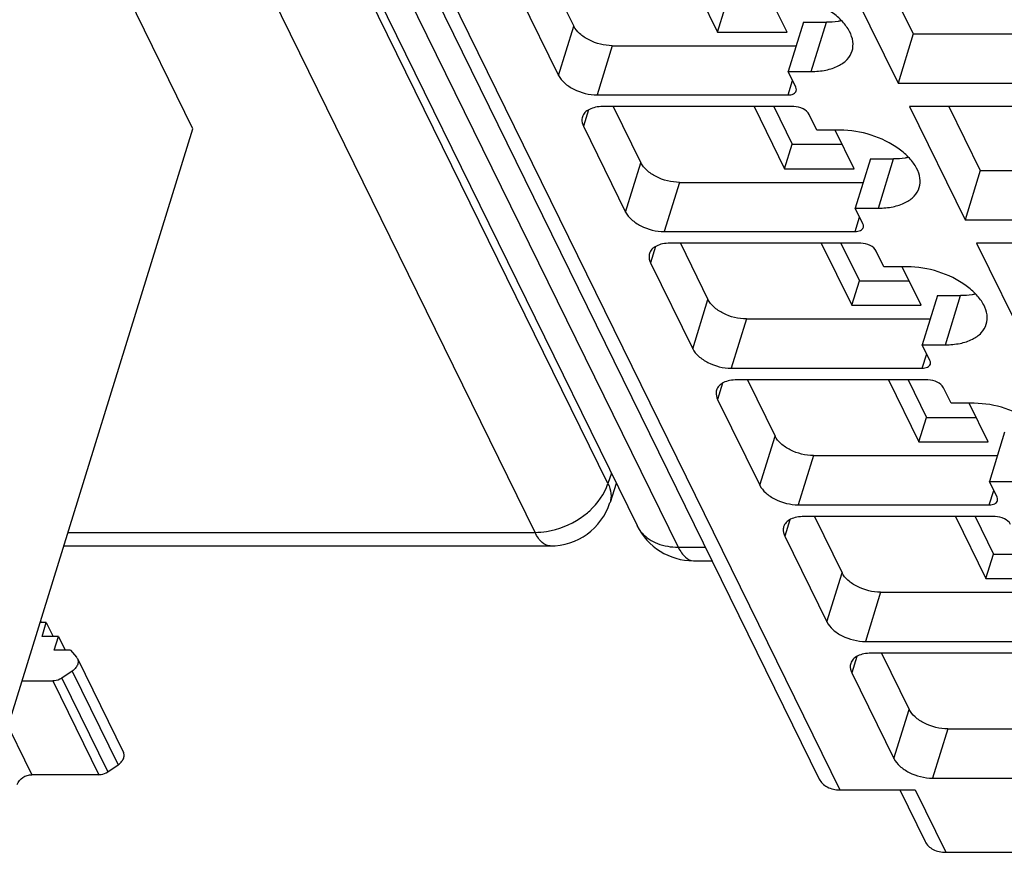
# Model space of a CAD drawing. Header units: millimetres. Extents: x 0 to 420, y 0 to 297.
# Tile 39 of 124: x 174.56 to 182.4, y 29.97 to 36.6. Entities that reach past the tile are written whole.
import ezdxf

# ---------------------------------------------------------------- set-up
doc = ezdxf.new("R2010")
doc.units = ezdxf.units.MM
doc.header["$LTSCALE"] = 23.1
doc.layers.get('0').update_dxf_attribs({"linetype": 'CONTINUOUS'})

msp = doc.modelspace()

# ---------------------------------------------------------------- linework, layer by layer
at = {"color": 9, "linetype": 'CONTINUOUS'}
for p, q in [((179.24281, 32.90243), (165.85693, 60.17999)), ((178.66228, 32.51402), (165.27639, 59.79161)), ((166.41585, 59.67393), (179.80174, 32.39635)), ((170.41147, 52.22081), (181.08794, 30.46446)), ((178.84944, 36.15219), (178.97047, 36.54385)), ((180.86052, 36.18327), (180.98155, 36.57493)), ((179.277, 36.38845), (179.15597, 35.99679)), ((180.67572, 35.99679), (180.71131, 36.11195)), ((179.08774, 35.87764), (179.04772, 35.74814)), ((179.38326, 35.06437), (179.5043, 35.45603)), ((181.39434, 35.09545), (181.51538, 35.48712)), ((179.81082, 35.30063), (179.68979, 34.90897)), ((181.20954, 34.90897), (181.24513, 35.02414)), ((179.62156, 34.78983), (179.58154, 34.66032)), ((181.92817, 34.00763), (182.0492, 34.3993)), ((179.91709, 33.97655), (180.03812, 34.36822)), ((180.34464, 34.21281), (180.22361, 33.82115)), ((181.74336, 33.82115), (181.77895, 33.93632)), ((180.15538, 33.70201), (180.11536, 33.57251)), ((180.45091, 32.88874), (180.57194, 33.2804)), ((180.87847, 33.125), (180.75743, 32.73333)), ((179.26944, 32.9844), (179.24281, 32.90243)), ((182.27719, 32.73333), (182.31278, 32.8485)), ((180.68921, 32.61419), (180.64919, 32.48469)), ((174.94593, 32.51402), (178.66228, 32.51402)), ((179.80174, 32.39635), (180.01804, 32.39635)), ((180.98473, 31.80092), (181.10577, 32.19258)), ((181.41229, 32.03718), (181.29126, 31.64552)), ((181.22303, 31.52637), (181.18301, 31.39687)), ((174.89656, 31.35417), (175.26261, 30.60824)), ((174.97878, 31.40954), (175.34483, 30.66361)), ((174.82434, 31.33122), (175.19039, 30.58529)), ((174.42189, 31.06674), (174.65815, 30.58529)), ((181.51856, 30.7131), (181.63959, 31.10476)), ((181.94611, 30.94936), (181.82508, 30.5577)), ((181.68663, 30.46446), (181.93066, 29.96717))]:
    msp.add_line(p, q, dxfattribs=at)
at = {"color": 7, "linetype": 'CONTINUOUS'}
for p, q in [((166.08801, 59.84532), (179.47391, 32.56774)), ((175.93898, 35.72753), (166.33016, 55.30825)), ((170.24755, 52.3065), (180.92402, 30.55015)), ((178.75087, 36.99136), (178.97047, 36.54385)), ((179.8724, 36.99136), (180.11488, 36.49723)), ((181.10871, 36.99136), (181.55102, 36.09003)), ((181.42194, 36.99136), (181.67205, 36.48169)), ((178.51389, 36.83596), (178.84944, 36.15219)), ((180.66752, 36.49723), (180.51655, 36.80488)), ((180.11488, 36.49723), (180.1754, 36.69306)), ((180.79734, 36.57493), (180.67631, 36.18327)), ((180.79734, 36.57493), (180.98155, 36.57493)), ((180.11488, 36.49723), (180.66752, 36.49723)), ((181.67205, 36.48169), (181.55102, 36.09003)), ((181.67205, 36.48169), (182.69436, 36.48169)), ((179.277, 36.38845), (180.73971, 36.38845)), ((180.67631, 36.18327), (180.86052, 36.18327)), ((180.73732, 36.05895), (180.67631, 36.18327)), ((181.55102, 36.09003), (182.88656, 36.09003)), ((179.15597, 35.99679), (180.67572, 35.99679)), ((180.72147, 35.90354), (179.20172, 35.90354)), ((179.28469, 35.90354), (179.5043, 35.45603)), ((180.40622, 35.90354), (180.64871, 35.40941)), ((180.56284, 35.90354), (180.70922, 35.60525)), ((182.97807, 35.90354), (181.64253, 35.90354)), ((181.64253, 35.90354), (182.08484, 35.00221)), ((181.95577, 35.90354), (182.20588, 35.39387)), ((180.90509, 35.71706), (180.84408, 35.84138)), ((179.04772, 35.74814), (179.38326, 35.06437)), ((174.49868, 31.06674), (175.93898, 35.72753)), ((181.0893, 35.71706), (180.90509, 35.71706)), ((181.20134, 35.40941), (181.05037, 35.71706)), ((180.64871, 35.40941), (180.70922, 35.60525)), ((180.70922, 35.60525), (181.10524, 35.60525)), ((181.33117, 35.48712), (181.21013, 35.09545)), ((181.33117, 35.48712), (181.51538, 35.48712)), ((180.64871, 35.40941), (181.20134, 35.40941)), ((182.20588, 35.39387), (182.08484, 35.00221)), ((182.20588, 35.39387), (183.22818, 35.39387)), ((179.81082, 35.30063), (181.27354, 35.30063)), ((181.21013, 35.09545), (181.39434, 35.09545)), ((181.27114, 34.97113), (181.21013, 35.09545)), ((182.08484, 35.00221), (183.42038, 35.00221)), ((179.68979, 34.90897), (181.20954, 34.90897)), ((181.2553, 34.81573), (179.73554, 34.81573)), ((179.81851, 34.81573), (180.03812, 34.36822)), ((180.94005, 34.81573), (181.18253, 34.3216)), ((181.09666, 34.81573), (181.24305, 34.51743)), ((183.51189, 34.81573), (182.17636, 34.81573)), ((182.17636, 34.81573), (182.61867, 33.91439)), ((181.43891, 34.62924), (181.37791, 34.75357)), ((179.58154, 34.66032), (179.91709, 33.97655)), ((181.62313, 34.62924), (181.43891, 34.62924)), ((181.73517, 34.3216), (181.5842, 34.62924)), ((181.18253, 34.3216), (181.24305, 34.51743)), ((181.24305, 34.51743), (181.63907, 34.51743)), ((181.86499, 34.3993), (181.74396, 34.00763)), ((181.86499, 34.3993), (182.0492, 34.3993)), ((181.18253, 34.3216), (181.73517, 34.3216)), ((180.34464, 34.21281), (181.80736, 34.21281)), ((181.74396, 34.00763), (181.92817, 34.00763)), ((181.80496, 33.88331), (181.74396, 34.00763)), ((180.22361, 33.82115), (181.74336, 33.82115)), ((181.78912, 33.72791), (180.26937, 33.72791)), ((180.35234, 33.72791), (180.57194, 33.2804)), ((181.47387, 33.72791), (181.71635, 33.23378)), ((181.63049, 33.72791), (181.77687, 33.42961)), ((181.97274, 33.54143), (181.91173, 33.66575)), ((180.11536, 33.57251), (180.45091, 32.88874)), ((182.15695, 33.54143), (181.97274, 33.54143)), ((182.26899, 33.23378), (182.11802, 33.54143)), ((181.71635, 33.23378), (181.77687, 33.42961)), ((181.77687, 33.42961), (182.17289, 33.42961)), ((182.39881, 33.31148), (182.27778, 32.91982)), ((181.71635, 33.23378), (182.26899, 33.23378)), ((180.87847, 33.125), (182.34118, 33.125)), ((182.27778, 32.91982), (182.46199, 32.91982)), ((182.33879, 32.79549), (182.27778, 32.91982)), ((179.30866, 32.90449), (179.25884, 32.75117)), ((180.75743, 32.73333), (182.27719, 32.73333)), ((182.32294, 32.64009), (180.80319, 32.64009)), ((180.88616, 32.64009), (181.10577, 32.19258)), ((182.00769, 32.64009), (182.25018, 32.14596)), ((182.16431, 32.64009), (182.31069, 32.34179)), ((180.64919, 32.48469), (180.98473, 31.80092)), ((174.91245, 32.40569), (178.78331, 32.40569)), ((179.92277, 32.28801), (180.0712, 32.28801)), ((182.25018, 32.14596), (182.31069, 32.34179)), ((182.31069, 32.34179), (182.70671, 32.34179)), ((182.25018, 32.14596), (182.80281, 32.14596)), ((181.41229, 32.03718), (182.87501, 32.03718)), ((174.77298, 31.79724), (174.72442, 31.79724)), ((174.72709, 31.80586), (174.73132, 31.79724)), ((174.73875, 31.68647), (174.77298, 31.79724)), ((174.77298, 31.79724), (174.82734, 31.68647)), ((174.86899, 31.68647), (174.73875, 31.68647)), ((174.83476, 31.5757), (174.86899, 31.68647)), ((174.86899, 31.68647), (174.92335, 31.5757)), ((181.29126, 31.64552), (182.81101, 31.64552)), ((174.96501, 31.5757), (174.83476, 31.5757)), ((174.96501, 31.5757), (175.01302, 31.52032)), ((175.02054, 31.50898), (175.38659, 30.76305)), ((182.85677, 31.55227), (181.33701, 31.55227)), ((181.41998, 31.55227), (181.63959, 31.10476)), ((174.97878, 31.40954), (174.89656, 31.35417)), ((181.18301, 31.39687), (181.51856, 30.7131)), ((174.58041, 31.33122), (174.82434, 31.33122)), ((181.94611, 30.94936), (183.40883, 30.94936)), ((175.26261, 30.60824), (175.34483, 30.66361)), ((175.19039, 30.58529), (174.65815, 30.58529)), ((181.82508, 30.5577), (183.34483, 30.5577)), ((181.08794, 30.46446), (181.68663, 30.46446)), ((181.56476, 30.46446), (181.76674, 30.05287)), ((181.93066, 29.96717), (186.67412, 29.96717))]:
    msp.add_line(p, q, dxfattribs=at)
for centre, radius, start, end in [((178.78331, 32.90569), 0.5, 269.996931, 341.969103), ((179.92277, 32.78801), 0.5, 206.035698, 270.002925), ((174.97285, 31.48551), 0.05315, 26.208935, 40.916258)]:
    msp.add_arc(centre, radius, start, end, dxfattribs=at)
for points, knots in [([(181.1857, 36.34645), (181.19307, 36.37033), (181.19648, 36.42515), (181.1669, 36.50697), (181.10819, 36.5859), (180.99212, 36.68593), (180.80576, 36.77551), (180.63903, 36.80488), (180.55548, 36.80488)], [0, 0, 0, 0, 0.0865133, 0.1832442, 0.2955517, 0.4236195, 0.7106903, 1, 1, 1, 1]), ([(179.277, 36.38845), (179.21344, 36.38845), (179.11841, 36.41288), (179.01837, 36.47786), (178.98158, 36.52122), (178.97047, 36.54385)], [0, 0, 0, 0, 0.5350166, 0.7877723, 1, 1, 1, 1]), ([(181.10188, 36.58683), (181.09243, 36.58483), (181.05271, 36.57766), (181.01224, 36.57493), (180.98155, 36.57493)], [0, 0, 0, 0, 0.2394712, 1, 1, 1, 1]), ([(180.86052, 36.18327), (180.89966, 36.18327), (180.97338, 36.18949), (181.07244, 36.22061), (181.14793, 36.27235), (181.17801, 36.32156), (181.1857, 36.34645)], [0, 0, 0, 0, 0.3037617, 0.5700049, 0.7977776, 1, 1, 1, 1]), ([(178.84944, 36.15219), (178.86055, 36.12956), (178.89734, 36.08619), (178.99738, 36.02121), (179.09241, 35.99679), (179.15597, 35.99679)], [0, 0, 0, 0, 0.2122279, 0.4649837, 1, 1, 1, 1]), ([(180.74075, 36.02942), (180.74145, 36.03169), (180.74338, 36.04163), (180.7407, 36.05205), (180.73732, 36.05895)], [0, 0, 0, 0, 0.235857, 1, 1, 1, 1]), ([(180.67572, 35.99679), (180.69031, 35.99679), (180.71639, 35.99977), (180.73754, 36.01906), (180.74075, 36.02942)], [0, 0, 0, 0, 0.573632, 1, 1, 1, 1]), ([(179.20172, 35.90354), (179.18215, 35.90354), (179.14529, 35.90043), (179.09576, 35.88488), (179.05802, 35.859), (179.04297, 35.8344), (179.03913, 35.82195)], [0, 0, 0, 0, 0.3037597, 0.5699973, 0.7977884, 1, 1, 1, 1]), ([(180.84408, 35.84138), (180.83447, 35.86098), (180.79375, 35.8917), (180.74689, 35.90354), (180.72147, 35.90354)], [0, 0, 0, 0, 0.4619821, 1, 1, 1, 1]), ([(179.03913, 35.82195), (179.03738, 35.8163), (179.03253, 35.79144), (179.03925, 35.76539), (179.04772, 35.74814)], [0, 0, 0, 0, 0.2356453, 1, 1, 1, 1]), ([(181.71952, 35.25864), (181.72689, 35.28251), (181.73031, 35.33734), (181.70072, 35.41916), (181.64201, 35.49808), (181.52595, 35.59811), (181.33958, 35.68769), (181.17285, 35.71706), (181.0893, 35.71706)], [0, 0, 0, 0, 0.0865133, 0.1832442, 0.2955517, 0.4236195, 0.7106903, 1, 1, 1, 1]), ([(181.6357, 35.49901), (181.62625, 35.49701), (181.58653, 35.48984), (181.54606, 35.48712), (181.51538, 35.48712)], [0, 0, 0, 0, 0.2394712, 1, 1, 1, 1]), ([(179.81082, 35.30063), (179.74727, 35.30063), (179.65224, 35.32506), (179.5522, 35.39004), (179.5154, 35.4334), (179.5043, 35.45603)], [0, 0, 0, 0, 0.5350166, 0.7877723, 1, 1, 1, 1]), ([(181.39434, 35.09545), (181.43348, 35.09545), (181.5072, 35.10167), (181.60626, 35.13279), (181.68176, 35.18453), (181.71183, 35.23374), (181.71952, 35.25864)], [0, 0, 0, 0, 0.3037617, 0.5700049, 0.7977776, 1, 1, 1, 1]), ([(179.38326, 35.06437), (179.39437, 35.04174), (179.43116, 34.99837), (179.5312, 34.93339), (179.62623, 34.90897), (179.68979, 34.90897)], [0, 0, 0, 0, 0.2122279, 0.4649837, 1, 1, 1, 1]), ([(181.27458, 34.94161), (181.27528, 34.94387), (181.27721, 34.95382), (181.27452, 34.96423), (181.27114, 34.97113)], [0, 0, 0, 0, 0.235857, 1, 1, 1, 1]), ([(181.20954, 34.90897), (181.22413, 34.90897), (181.25021, 34.91195), (181.27137, 34.93124), (181.27458, 34.94161)], [0, 0, 0, 0, 0.573632, 1, 1, 1, 1]), ([(179.73554, 34.81573), (179.71598, 34.81573), (179.67912, 34.81261), (179.62958, 34.79706), (179.59184, 34.77118), (179.5768, 34.74658), (179.57295, 34.73414)], [0, 0, 0, 0, 0.3037597, 0.5699973, 0.7977884, 1, 1, 1, 1]), ([(181.37791, 34.75357), (181.36829, 34.77316), (181.32757, 34.80389), (181.28072, 34.81573), (181.2553, 34.81573)], [0, 0, 0, 0, 0.4619821, 1, 1, 1, 1]), ([(179.57295, 34.73414), (179.5712, 34.72848), (179.56635, 34.70362), (179.57308, 34.67757), (179.58154, 34.66032)], [0, 0, 0, 0, 0.2356453, 1, 1, 1, 1]), ([(182.25334, 34.17082), (182.26072, 34.19469), (182.26413, 34.24952), (182.23454, 34.33134), (182.17583, 34.41026), (182.05977, 34.51029), (181.8734, 34.59988), (181.70667, 34.62924), (181.62313, 34.62924)], [0, 0, 0, 0, 0.0865133, 0.1832442, 0.2955517, 0.4236195, 0.7106903, 1, 1, 1, 1]), ([(182.16953, 34.4112), (182.16007, 34.40919), (182.12036, 34.40202), (182.07989, 34.3993), (182.0492, 34.3993)], [0, 0, 0, 0, 0.2394712, 1, 1, 1, 1]), ([(180.34464, 34.21281), (180.28109, 34.21281), (180.18606, 34.23724), (180.08602, 34.30222), (180.04923, 34.34558), (180.03812, 34.36822)], [0, 0, 0, 0, 0.5350166, 0.7877723, 1, 1, 1, 1]), ([(181.92817, 34.00763), (181.9673, 34.00763), (182.04103, 34.01386), (182.14009, 34.04498), (182.21558, 34.09671), (182.24566, 34.14593), (182.25334, 34.17082)], [0, 0, 0, 0, 0.3037617, 0.5700049, 0.7977776, 1, 1, 1, 1]), ([(179.91709, 33.97655), (179.92819, 33.95392), (179.96499, 33.91056), (180.06503, 33.84558), (180.16006, 33.82115), (180.22361, 33.82115)], [0, 0, 0, 0, 0.2122279, 0.4649837, 1, 1, 1, 1]), ([(181.74336, 33.82115), (181.75796, 33.82115), (181.78404, 33.82413), (181.80519, 33.84343), (181.8084, 33.85379)], [0, 0, 0, 0, 0.573632, 1, 1, 1, 1]), ([(181.8084, 33.85379), (181.8091, 33.85605), (181.81103, 33.866), (181.80835, 33.87642), (181.80496, 33.88331)], [0, 0, 0, 0, 0.235857, 1, 1, 1, 1]), ([(180.26937, 33.72791), (180.2498, 33.72791), (180.21294, 33.7248), (180.16341, 33.70924), (180.12567, 33.68337), (180.11062, 33.65876), (180.10677, 33.64632)], [0, 0, 0, 0, 0.3037597, 0.5699973, 0.7977884, 1, 1, 1, 1]), ([(181.91173, 33.66575), (181.90211, 33.68535), (181.86139, 33.71607), (181.81454, 33.72791), (181.78912, 33.72791)], [0, 0, 0, 0, 0.4619821, 1, 1, 1, 1]), ([(180.10677, 33.64632), (180.10503, 33.64066), (180.10018, 33.6158), (180.1069, 33.58975), (180.11536, 33.57251)], [0, 0, 0, 0, 0.2356453, 1, 1, 1, 1]), ([(182.78717, 33.083), (182.79454, 33.10687), (182.79795, 33.1617), (182.76837, 33.24352), (182.70966, 33.32244), (182.59359, 33.42248), (182.40723, 33.51206), (182.24049, 33.54143), (182.15695, 33.54143)], [0, 0, 0, 0, 0.0865133, 0.1832442, 0.2955517, 0.4236195, 0.7106903, 1, 1, 1, 1]), ([(180.87847, 33.125), (180.81491, 33.125), (180.71988, 33.14942), (180.61984, 33.2144), (180.58305, 33.25777), (180.57194, 33.2804)], [0, 0, 0, 0, 0.5350166, 0.7877723, 1, 1, 1, 1]), ([(180.45091, 32.88874), (180.46202, 32.8661), (180.49881, 32.82274), (180.59885, 32.75776), (180.69388, 32.73333), (180.75743, 32.73333)], [0, 0, 0, 0, 0.2122279, 0.4649837, 1, 1, 1, 1]), ([(182.27719, 32.73333), (182.29178, 32.73333), (182.31786, 32.73631), (182.33901, 32.75561), (182.34222, 32.76597)], [0, 0, 0, 0, 0.573632, 1, 1, 1, 1]), ([(182.34222, 32.76597), (182.34292, 32.76824), (182.34485, 32.77818), (182.34217, 32.7886), (182.33879, 32.79549)], [0, 0, 0, 0, 0.235857, 1, 1, 1, 1]), ([(180.80319, 32.64009), (180.78362, 32.64009), (180.74676, 32.63698), (180.69723, 32.62142), (180.65949, 32.59555), (180.64444, 32.57095), (180.6406, 32.5585)], [0, 0, 0, 0, 0.3037597, 0.5699973, 0.7977884, 1, 1, 1, 1]), ([(182.44555, 32.57793), (182.43594, 32.59753), (182.39522, 32.62825), (182.34836, 32.64009), (182.32294, 32.64009)], [0, 0, 0, 0, 0.4619821, 1, 1, 1, 1]), ([(180.6406, 32.5585), (180.63885, 32.55284), (180.634, 32.52798), (180.64072, 32.50194), (180.64919, 32.48469)], [0, 0, 0, 0, 0.2356453, 1, 1, 1, 1]), ([(181.41229, 32.03718), (181.34874, 32.03718), (181.25371, 32.06161), (181.15367, 32.12659), (181.11687, 32.16995), (181.10577, 32.19258)], [0, 0, 0, 0, 0.5350166, 0.7877723, 1, 1, 1, 1]), ([(180.98473, 31.80092), (180.99584, 31.77829), (181.03263, 31.73492), (181.13267, 31.66994), (181.2277, 31.64552), (181.29126, 31.64552)], [0, 0, 0, 0, 0.2122279, 0.4649837, 1, 1, 1, 1]), ([(175.02054, 31.50898), (175.02423, 31.50145), (175.028, 31.48353), (175.02128, 31.45586), (175.00436, 31.42992), (174.988, 31.41575), (174.97878, 31.40954)], [0, 0, 0, 0, 0.2156068, 0.4510367, 0.7142304, 1, 1, 1, 1]), ([(181.33701, 31.55227), (181.31745, 31.55227), (181.28059, 31.54916), (181.23105, 31.53361), (181.19331, 31.50773), (181.17827, 31.48313), (181.17442, 31.47068)], [0, 0, 0, 0, 0.3037597, 0.5699973, 0.7977884, 1, 1, 1, 1]), ([(181.17442, 31.47068), (181.17267, 31.46503), (181.16782, 31.44017), (181.17455, 31.41412), (181.18301, 31.39687)], [0, 0, 0, 0, 0.2356453, 1, 1, 1, 1]), ([(174.89656, 31.35417), (174.89115, 31.35053), (174.86907, 31.33785), (174.84328, 31.33122), (174.82434, 31.33122)], [0, 0, 0, 0, 0.2561164, 1, 1, 1, 1]), ([(181.94611, 30.94936), (181.88256, 30.94936), (181.78753, 30.97379), (181.68749, 31.03877), (181.6507, 31.08213), (181.63959, 31.10476)], [0, 0, 0, 0, 0.5350166, 0.7877723, 1, 1, 1, 1]), ([(175.34483, 30.66361), (175.35405, 30.66982), (175.37041, 30.68399), (175.38733, 30.70993), (175.39405, 30.7376), (175.39028, 30.75552), (175.38659, 30.76305)], [0, 0, 0, 0, 0.2857698, 0.5489636, 0.7843934, 1, 1, 1, 1]), ([(181.51856, 30.7131), (181.52966, 30.69047), (181.56646, 30.64711), (181.6665, 30.58212), (181.76153, 30.5577), (181.82508, 30.5577)], [0, 0, 0, 0, 0.2122279, 0.4649837, 1, 1, 1, 1]), ([(174.54184, 30.50696), (174.5488, 30.52951), (174.57557, 30.55954), (174.61994, 30.58083), (174.64562, 30.58529), (174.65815, 30.58529)], [0, 0, 0, 0, 0.4803704, 0.74507, 1, 1, 1, 1]), ([(175.19039, 30.58529), (175.19656, 30.58529), (175.22199, 30.58746), (175.2466, 30.59745), (175.26261, 30.60824)], [0, 0, 0, 0, 0.2420398, 1, 1, 1, 1]), ([(180.92402, 30.55015), (180.93712, 30.52346), (180.9876, 30.47607), (181.05353, 30.46446), (181.08794, 30.46446)], [0, 0, 0, 0, 0.4635977, 1, 1, 1, 1]), ([(181.76674, 30.05287), (181.77985, 30.02617), (181.83032, 29.97878), (181.89625, 29.96717), (181.93066, 29.96717)], [0, 0, 0, 0, 0.4635977, 1, 1, 1, 1])]:
    msp.add_open_spline(points, degree=3, knots=knots, dxfattribs=at)
at = {"color": 9, "linetype": 'CONTINUOUS'}
for points, knots in [([(179.02158, 32.62753), (179.04809, 32.64526), (179.14183, 32.71782), (179.21642, 32.81964), (179.24282, 32.90241)], [0, 0, 0, 0, 0.2685162, 1, 1, 1, 1]), ([(179.24277, 32.90228), (179.25456, 32.8778), (179.27092, 32.82766), (179.2664, 32.77442), (179.25884, 32.75117)], [0, 0, 0, 0, 0.5263815, 1, 1, 1, 1]), ([(178.66228, 32.51402), (178.69292, 32.51402), (178.81941, 32.52472), (178.9418, 32.57418), (179.02158, 32.62753)], [0, 0, 0, 0, 0.2420168, 1, 1, 1, 1]), ([(178.78329, 32.4057), (178.75999, 32.40572), (178.72229, 32.42579), (178.68676, 32.46913), (178.67017, 32.49796), (178.66228, 32.51402)], [0, 0, 0, 0, 0.4137857, 0.6820317, 1, 1, 1, 1]), ([(179.51366, 32.50866), (179.54645, 32.4717), (179.63901, 32.41221), (179.74577, 32.39635), (179.80174, 32.39635)], [0, 0, 0, 0, 0.4688613, 1, 1, 1, 1]), ([(179.80174, 32.39635), (179.80963, 32.38028), (179.82623, 32.35144), (179.86176, 32.3081), (179.89948, 32.28804), (179.92277, 32.28803)], [0, 0, 0, 0, 0.3179806, 0.5862262, 1, 1, 1, 1])]:
    msp.add_open_spline(points, degree=3, knots=knots, dxfattribs=at)
msp.add_open_spline([(179.47392, 32.56775), (179.48438, 32.54644), (179.4979, 32.52641), (179.51366, 32.50866)], degree=3, dxfattribs=at)

doc.saveas('drawing.dxf')
